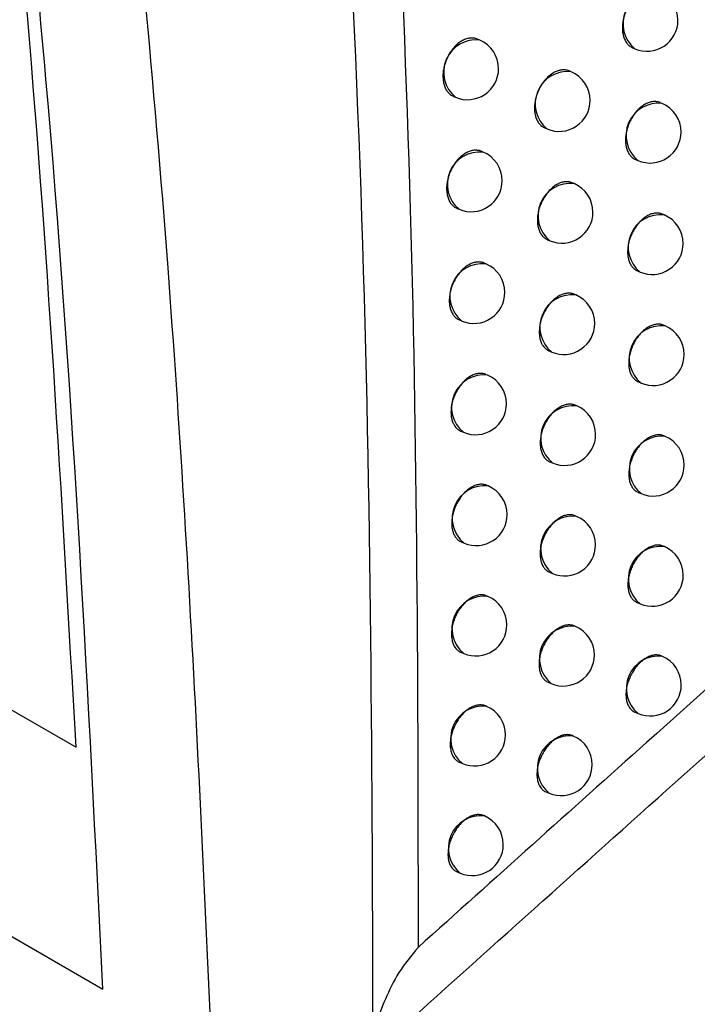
# Model space of a CAD drawing. Header units: millimetres. Extents: x -0.66 to 0.91, y -0.4 to 0.64.
# Tile 125 of 241: x 0.6516 to 0.6625, y -0.2128 to -0.1969. Entities that reach past the tile are written whole.
import ezdxf

# ---------------------------------------------------------------- set-up
doc = ezdxf.new("R2010")
doc.units = ezdxf.units.MM
doc.layers.add('FORMAT', color=7, linetype='Continuous')

msp = doc.modelspace()

# ---------------------------------------------------------------- linework, layer by layer
at = {"layer": 'FORMAT', "color": 7, "linetype": 'Continuous', "lineweight": 25}
for p, q in [((0.512454, -0.12777), (0.652501, -0.208617)), ((0.508901, -0.12937), (0.652933, -0.212518)), ((0.65901, -0.197216), (0.658974, -0.197201)), ((0.661479, -0.197341), (0.661513, -0.197355)), ((0.660486, -0.197727), (0.660452, -0.197713)), ((0.658587, -0.198123), (0.65862, -0.198137)), ((0.661953, -0.198238), (0.661921, -0.198225)), ((0.66006, -0.198633), (0.660096, -0.198648)), ((0.659068, -0.199023), (0.659035, -0.199009)), ((0.661525, -0.199143), (0.661563, -0.199159)), ((0.660532, -0.19953), (0.660501, -0.199517)), ((0.658642, -0.199929), (0.658678, -0.199944)), ((0.661986, -0.200035), (0.661957, -0.200023)), ((0.660103, -0.200434), (0.660142, -0.200451)), ((0.659111, -0.200824), (0.659081, -0.200811)), ((0.661555, -0.200938), (0.661596, -0.200956)), ((0.660561, -0.201325), (0.660533, -0.201313)), ((0.658682, -0.201729), (0.658721, -0.201745)), ((0.662003, -0.201825), (0.661977, -0.201814)), ((0.66013, -0.202228), (0.660172, -0.202246)), ((0.659137, -0.202618), (0.65911, -0.202606)), ((0.661569, -0.202727), (0.661613, -0.202745)), ((0.660575, -0.203113), (0.66055, -0.203103)), ((0.658706, -0.203521), (0.658748, -0.203539)), ((0.662003, -0.203607), (0.66198, -0.203598)), ((0.660141, -0.204016), (0.660185, -0.204034)), ((0.659148, -0.204405), (0.659124, -0.204395)), ((0.661567, -0.204509), (0.661613, -0.204528)), ((0.660573, -0.204895), (0.660551, -0.204886)), ((0.658714, -0.205307), (0.658758, -0.205326)), ((0.661988, -0.205384), (0.661968, -0.205375)), ((0.660136, -0.205796), (0.660183, -0.205816)), ((0.659143, -0.206186), (0.659121, -0.206177)), ((0.661548, -0.206283), (0.661598, -0.206304)), ((0.660555, -0.20667), (0.660535, -0.206662)), ((0.658706, -0.207087), (0.658753, -0.207107)), ((0.661956, -0.207153), (0.661939, -0.207145)), ((0.660115, -0.20757), (0.660165, -0.207591)), ((0.659122, -0.20796), (0.659103, -0.207952)), ((0.661514, -0.208051), (0.661566, -0.208074)), ((0.66052, -0.208438), (0.660504, -0.208431)), ((0.658682, -0.208859), (0.658732, -0.208881)), ((0.660078, -0.209337), (0.660131, -0.209359)), ((0.659086, -0.209727), (0.659069, -0.20972)), ((0.658643, -0.210625), (0.658696, -0.210648))]:
    msp.add_line(p, q, dxfattribs=at)
for centre, radius, start, end in [((0.661843, -0.196952), 0.0005209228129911, 83.34982, 230.761992), ((0.661708, -0.196895), 0.0005000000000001, 0, 67.055906), ((0.661708, -0.196895), 0.0005000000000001, 247.055906, 0), ((0.65895, -0.197733), 0.0005209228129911, 83.34982, 230.761992), ((0.658815, -0.197677), 0.0005000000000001, 0, 67.055906), ((0.658815, -0.197677), 0.0005000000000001, 247.055906, 0), ((0.660425, -0.198245), 0.0005209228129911, 83.34982, 230.761992), ((0.660291, -0.198188), 0.0005, 0, 67.055906), ((0.660291, -0.198188), 0.0005, 247.055906, 0), ((0.661892, -0.198755), 0.000520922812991, 83.34982, 230.761992), ((0.661758, -0.198698), 0.0005, 0, 67.055906), ((0.661758, -0.198698), 0.0005, 247.055906, 0), ((0.659008, -0.199541), 0.000520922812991, 83.34982, 230.761992), ((0.658873, -0.199484), 0.0005, 0, 67.055906), ((0.658873, -0.199484), 0.0005, 247.055906, 0), ((0.660471, -0.200047), 0.000520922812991, 83.34982, 230.761992), ((0.660337, -0.19999), 0.0005000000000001, 0, 67.055906), ((0.660337, -0.19999), 0.0005000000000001, 247.055906, 0), ((0.661925, -0.200552), 0.0005209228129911, 83.34982, 230.761992), ((0.661791, -0.200495), 0.0005000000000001, 0, 67.055906), ((0.661791, -0.200495), 0.0005000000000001, 247.055906, 0), ((0.65905, -0.201342), 0.000520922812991, 83.34982, 230.761992), ((0.658916, -0.201285), 0.0004999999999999, 0, 67.055906), ((0.658916, -0.201285), 0.0005, 247.055906, 0), ((0.660501, -0.201842), 0.000520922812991, 83.34982, 230.761992), ((0.660366, -0.201785), 0.0005000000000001, 0, 67.055906), ((0.660366, -0.201785), 0.0005000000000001, 247.055906, 0), ((0.661942, -0.202342), 0.0005209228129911, 83.34982, 230.761992), ((0.661808, -0.202285), 0.0005000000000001, 0, 67.055906), ((0.661808, -0.202285), 0.0005000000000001, 247.055906, 0), ((0.659077, -0.203136), 0.0005209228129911, 83.34982, 230.761992), ((0.658942, -0.203079), 0.0005000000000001, 0, 67.055906), ((0.658942, -0.203079), 0.0005000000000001, 247.055906, 0), ((0.660515, -0.203631), 0.0005209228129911, 83.34982, 230.761992), ((0.66038, -0.203574), 0.0005, 0, 67.055906), ((0.66038, -0.203574), 0.0005000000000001, 247.055906, 0), ((0.661943, -0.204125), 0.0005209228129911, 83.34982, 230.761992), ((0.661808, -0.204068), 0.0005, 0, 67.055906), ((0.661808, -0.204068), 0.0005, 247.055906, 0), ((0.659088, -0.204923), 0.0005209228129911, 83.34982, 230.761992), ((0.658953, -0.204866), 0.0005, 0, 67.055906), ((0.658953, -0.204866), 0.0005, 247.055906, 0), ((0.660513, -0.205413), 0.0005209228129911, 83.34982, 230.761992), ((0.660378, -0.205356), 0.0005, 0, 67.055906), ((0.660378, -0.205356), 0.0005000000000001, 247.055906, 0), ((0.661927, -0.205901), 0.0005209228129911, 83.34982, 230.761992), ((0.661793, -0.205844), 0.0005, 0, 67.055906), ((0.661793, -0.205844), 0.0005, 247.055906, 0), ((0.659083, -0.206703), 0.0005209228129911, 83.34982, 230.761992), ((0.658948, -0.206646), 0.0005000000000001, 0, 67.055906), ((0.658948, -0.206646), 0.0005000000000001, 247.055906, 0), ((0.660494, -0.207188), 0.000520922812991, 83.34982, 230.761992), ((0.66036, -0.207131), 0.0005, 0, 67.055906), ((0.66036, -0.207131), 0.0005, 247.055906, 0), ((0.661895, -0.20767), 0.0005209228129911, 83.34982, 230.761992), ((0.661761, -0.207613), 0.0005000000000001, 0, 67.055906), ((0.661761, -0.207613), 0.0005000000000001, 247.055906, 0), ((0.659062, -0.208477), 0.0005209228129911, 83.34982, 230.761992), ((0.658927, -0.20842), 0.0005000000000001, 0, 67.055906), ((0.658927, -0.20842), 0.0005000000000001, 247.055906, 0), ((0.66046, -0.208956), 0.000520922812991, 83.34982, 230.761992), ((0.660325, -0.208899), 0.0005, 0, 67.055906), ((0.660325, -0.208899), 0.0005, 247.055906, 0), ((0.659025, -0.210244), 0.0005209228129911, 83.34982, 230.761992), ((0.658891, -0.210187), 0.0005, 0, 67.055906), ((0.658891, -0.210187), 0.0005, 247.055906, 0)]:
    msp.add_arc(centre, radius, start, end, dxfattribs=at)
for points, knots in [([(0.6547895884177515, -0.2158009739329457), (0.6545762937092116, -0.2108509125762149), (0.6542368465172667, -0.2029731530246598), (0.653197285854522, -0.191954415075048), (0.6524224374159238, -0.1859235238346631), (0.6520347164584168, -0.182905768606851)], [0, 0, 0, 0, 0.4579173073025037, 0.7287510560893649, 1, 1, 1, 1]), ([(0.65293331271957, -0.2125178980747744), (0.652699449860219, -0.2077968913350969), (0.6522317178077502, -0.1983547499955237), (0.6510588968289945, -0.1886790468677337), (0.6504724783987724, -0.1838411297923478)], [0, 0, 0, 0, 0.4999932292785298, 1, 1, 1, 1]), ([(0.6525005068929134, -0.2086169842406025), (0.6522711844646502, -0.2045711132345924), (0.6518125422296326, -0.1964794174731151), (0.6508340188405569, -0.188217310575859), (0.6503447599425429, -0.1840862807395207)], [0, 0, 0, 0, 0.5000028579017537, 1, 1, 1, 1]), ([(0.6563623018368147, -0.1860830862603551), (0.6566573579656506, -0.1907914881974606), (0.6572475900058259, -0.2002102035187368), (0.6572731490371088, -0.2091049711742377), (0.6572859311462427, -0.2135532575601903)], [0, 0, 0, 0, 0.4998985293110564, 1, 1, 1, 1]), ([(0.6572551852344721, -0.1868232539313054), (0.657503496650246, -0.1911045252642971), (0.6580001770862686, -0.1996680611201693), (0.6580119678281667, -0.2077860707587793), (0.6580178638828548, -0.2118455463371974)], [0, 0, 0, 0, 0.4999420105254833, 1, 1, 1, 1]), ([(0.661868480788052, -0.196419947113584), (0.6618671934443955, -0.1964193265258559), (0.661849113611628, -0.1964106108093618), (0.6618196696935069, -0.1964041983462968), (0.661781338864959, -0.1964012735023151), (0.6617418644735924, -0.1964031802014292), (0.6617012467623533, -0.1964117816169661), (0.6616604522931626, -0.1964270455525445), (0.6616197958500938, -0.1964465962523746), (0.661579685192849, -0.1964724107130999), (0.6615411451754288, -0.1965038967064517), (0.661513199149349, -0.196530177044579), (0.6614865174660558, -0.1965587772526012), (0.6614608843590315, -0.1965899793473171), (0.6614368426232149, -0.1966232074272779), (0.6614071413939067, -0.1966698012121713), (0.6613810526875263, -0.1967196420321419), (0.6613592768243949, -0.1967714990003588), (0.6613404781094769, -0.1968243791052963), (0.6613262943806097, -0.1968783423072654), (0.6613171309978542, -0.1969320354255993), (0.6613113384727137, -0.1969852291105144), (0.6613106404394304, -0.1970372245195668), (0.6613151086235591, -0.19708669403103), (0.6613229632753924, -0.1971341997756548), (0.6613358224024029, -0.1971783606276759), (0.6613534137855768, -0.1972180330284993), (0.6613740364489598, -0.1972544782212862), (0.6613989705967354, -0.1972859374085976), (0.6614348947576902, -0.1973172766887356), (0.6614594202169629, -0.1973334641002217), (0.6614776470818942, -0.1973400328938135), (0.6614786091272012, -0.1973403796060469)], [0, 0, 0, 0, 0.0041064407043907, 0.057672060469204, 0.0850149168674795, 0.1114928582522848, 0.1650584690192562, 0.1924013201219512, 0.2188792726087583, 0.2724449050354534, 0.2997877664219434, 0.3262657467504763, 0.3529289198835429, 0.3798789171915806, 0.4072218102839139, 0.4336997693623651, 0.4872654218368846, 0.5146083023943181, 0.5410860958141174, 0.594651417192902, 0.6219941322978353, 0.6484716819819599, 0.7020365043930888, 0.729378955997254, 0.755856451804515, 0.8094211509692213, 0.8367635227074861, 0.8632413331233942, 0.9168066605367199, 0.9441493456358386, 0.9970521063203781, 1, 1, 1, 1]), ([(0.6589736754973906, -0.1972009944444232), (0.6589723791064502, -0.1972003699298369), (0.6589542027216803, -0.1971916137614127), (0.6589246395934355, -0.1971851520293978), (0.6588861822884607, -0.1971821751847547), (0.6588466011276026, -0.1971840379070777), (0.6588059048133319, -0.1971926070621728), (0.6587650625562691, -0.1972078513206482), (0.6587243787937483, -0.1972273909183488), (0.6586842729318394, -0.1972532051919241), (0.6586457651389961, -0.1972847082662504), (0.6586085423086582, -0.1973197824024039), (0.6585735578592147, -0.1973599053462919), (0.658541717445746, -0.19740411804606), (0.6585121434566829, -0.1974507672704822), (0.65848620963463, -0.1975006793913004), (0.6584593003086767, -0.1975653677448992), (0.6584421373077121, -0.1976189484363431), (0.6584298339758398, -0.1976728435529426), (0.6584208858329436, -0.1977266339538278), (0.6584169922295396, -0.1977797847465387), (0.658418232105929, -0.1978309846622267), (0.6584217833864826, -0.1978683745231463), (0.6584278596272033, -0.1979040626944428), (0.6584363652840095, -0.1979378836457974), (0.6584474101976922, -0.1979700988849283), (0.658460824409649, -0.1980000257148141), (0.6584816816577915, -0.1980365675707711), (0.6585068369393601, -0.1980681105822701), (0.6585358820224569, -0.1980933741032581), (0.6585598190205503, -0.1981106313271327), (0.6585780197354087, -0.1981176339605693), (0.6585875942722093, -0.1981213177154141)], [0, 0, 0, 0, 0.0041137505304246, 0.0576779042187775, 0.0850200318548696, 0.1114968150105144, 0.1650600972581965, 0.1924017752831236, 0.2188782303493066, 0.272440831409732, 0.2997821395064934, 0.3262587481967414, 0.3798216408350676, 0.4071630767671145, 0.4336402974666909, 0.4872044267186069, 0.5145464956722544, 0.5674482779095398, 0.5945913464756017, 0.6219340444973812, 0.6748359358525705, 0.7019790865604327, 0.7293218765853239, 0.7557992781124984, 0.7824618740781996, 0.8094112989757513, 0.8367536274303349, 0.8632305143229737, 0.9167940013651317, 0.9441357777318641, 0.9706124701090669, 1, 1, 1, 1]), ([(0.6604516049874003, -0.1977133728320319), (0.6604503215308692, -0.1977127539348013), (0.6604322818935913, -0.1977040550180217), (0.6604028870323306, -0.1976976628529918), (0.6603646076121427, -0.1976947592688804), (0.6603251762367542, -0.1976966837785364), (0.6602845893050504, -0.1977052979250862), (0.6602438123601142, -0.1977205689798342), (0.6602031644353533, -0.1977401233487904), (0.6601630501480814, -0.1977659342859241), (0.6601244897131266, -0.197797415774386), (0.6600871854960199, -0.1978324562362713), (0.6600520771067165, -0.1978725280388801), (0.6600200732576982, -0.1979166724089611), (0.6599903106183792, -0.1979632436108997), (0.6599641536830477, -0.1980130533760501), (0.6599422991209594, -0.198064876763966), (0.6599234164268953, -0.1981177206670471), (0.6599091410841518, -0.1981716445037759), (0.6598998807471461, -0.1982252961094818), (0.6598939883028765, -0.1982784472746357), (0.6598931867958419, -0.1983303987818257), (0.6598975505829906, -0.1983798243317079), (0.6599053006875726, -0.1984272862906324), (0.6599180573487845, -0.1984714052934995), (0.6599355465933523, -0.198511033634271), (0.6599509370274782, -0.1985383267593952), (0.6599683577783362, -0.1985629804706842), (0.6599881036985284, -0.1985849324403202), (0.6600171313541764, -0.1986117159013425), (0.6600437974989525, -0.1986228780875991), (0.660061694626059, -0.1986303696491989)], [0, 0, 0, 0, 0.0041031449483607, 0.0576717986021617, 0.085016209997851, 0.1114955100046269, 0.1650638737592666, 0.1924081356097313, 0.2188873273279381, 0.2724554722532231, 0.2997996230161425, 0.3262786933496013, 0.3798465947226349, 0.4071906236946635, 0.4336695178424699, 0.4872370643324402, 0.5145809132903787, 0.5410596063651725, 0.5946267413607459, 0.6219703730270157, 0.6484490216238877, 0.7020160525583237, 0.729359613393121, 0.7558386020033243, 0.809406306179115, 0.8367501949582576, 0.8632298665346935, 0.8898947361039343, 0.9168464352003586, 0.9441910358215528, 1, 1, 1, 1]), ([(0.6619210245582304, -0.1982248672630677), (0.6619197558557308, -0.1982242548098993), (0.6619018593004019, -0.1982156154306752), (0.6618726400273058, -0.1982092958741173), (0.661834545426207, -0.1982064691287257), (0.6617952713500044, -0.198208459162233), (0.6617548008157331, -0.1982171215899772), (0.6617140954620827, -0.1982324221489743), (0.6616734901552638, -0.1982519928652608), (0.6616333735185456, -0.1982778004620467), (0.6615947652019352, -0.1983092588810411), (0.6615573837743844, -0.1983442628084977), (0.6615221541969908, -0.1983842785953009), (0.6614899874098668, -0.1984283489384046), (0.6614600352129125, -0.1984748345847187), (0.661433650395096, -0.1985245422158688), (0.661411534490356, -0.1985762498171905), (0.6613923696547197, -0.1986289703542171), (0.6613777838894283, -0.1986827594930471), (0.6613681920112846, -0.1987362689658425), (0.6613619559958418, -0.1987892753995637), (0.6613607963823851, -0.1988410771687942), (0.6613647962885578, -0.1988903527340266), (0.6613721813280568, -0.1989376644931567), (0.6613845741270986, -0.1989816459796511), (0.6614059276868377, -0.1990308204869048), (0.6614276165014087, -0.199065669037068), (0.6614534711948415, -0.199094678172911), (0.6614822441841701, -0.1991213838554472), (0.6615087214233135, -0.1991324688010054), (0.6615264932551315, -0.1991399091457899)], [0, 0, 0, 0, 0.0040877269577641, 0.0576622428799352, 0.0850097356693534, 0.1114899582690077, 0.1650602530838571, 0.1924055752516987, 0.2188840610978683, 0.2724508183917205, 0.2997943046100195, 0.3262717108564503, 0.379836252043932, 0.4071785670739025, 0.433655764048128, 0.4872198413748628, 0.5145618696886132, 0.5410399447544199, 0.5946057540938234, 0.6219486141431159, 0.6484287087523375, 0.7019985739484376, 0.7293434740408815, 0.755826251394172, 0.8094015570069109, 0.8367492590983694, 0.8896652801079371, 0.9168156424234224, 0.9441656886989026, 1, 1, 1, 1]), ([(0.6590350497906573, -0.199009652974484), (0.6590337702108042, -0.1990090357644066), (0.6590157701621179, -0.1990003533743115), (0.6589864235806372, -0.1989939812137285), (0.6589481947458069, -0.1989910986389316), (0.6589088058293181, -0.1989930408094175), (0.6588682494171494, -0.1990016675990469), (0.6588274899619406, -0.1990169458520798), (0.6587868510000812, -0.1990365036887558), (0.658746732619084, -0.1990623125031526), (0.6587081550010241, -0.1990937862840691), (0.6586708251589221, -0.1991288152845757), (0.6586356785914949, -0.19916887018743), (0.6586036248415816, -0.199212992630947), (0.6585738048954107, -0.1992595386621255), (0.6585475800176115, -0.1993093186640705), (0.6585256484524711, -0.1993611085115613), (0.658506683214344, -0.1994139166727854), (0.6584923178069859, -0.1994678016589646), (0.6584829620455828, -0.1995214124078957), (0.658476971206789, -0.1995745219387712), (0.6584760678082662, -0.1996264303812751), (0.6584803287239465, -0.1996758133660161), (0.6584879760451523, -0.1997232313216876), (0.6585006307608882, -0.1997673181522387), (0.6585223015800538, -0.1998166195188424), (0.6585442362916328, -0.1998515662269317), (0.6585703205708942, -0.1998806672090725), (0.6585993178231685, -0.1999074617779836), (0.6586259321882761, -0.199918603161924), (0.6586437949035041, -0.1999260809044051)], [0, 0, 0, 0, 0.0040997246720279, 0.0576714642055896, 0.0850174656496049, 0.1114979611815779, 0.1650687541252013, 0.1924142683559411, 0.2188943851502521, 0.2724644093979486, 0.2998095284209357, 0.3262893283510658, 0.3798587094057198, 0.4072034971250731, 0.4336830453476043, 0.48725191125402, 0.5145964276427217, 0.5410759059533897, 0.5946446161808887, 0.6219890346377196, 0.6484688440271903, 0.7020382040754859, 0.729382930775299, 0.75586358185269, 0.809434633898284, 0.8367802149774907, 0.8896897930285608, 0.9168368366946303, 0.9441835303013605, 1, 1, 1, 1]), ([(0.6605005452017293, -0.1995167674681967), (0.6604992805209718, -0.1995161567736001), (0.6604814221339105, -0.1995075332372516), (0.6604522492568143, -0.1995012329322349), (0.6604142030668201, -0.1994984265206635), (0.660374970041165, -0.1995004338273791), (0.6603345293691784, -0.1995091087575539), (0.6602938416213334, -0.1995244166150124), (0.6602532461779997, -0.1995439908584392), (0.660213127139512, -0.1995697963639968), (0.6601745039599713, -0.1996012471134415), (0.6601370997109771, -0.1996362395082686), (0.6601018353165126, -0.1996762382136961), (0.6600696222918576, -0.1997202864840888), (0.6600396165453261, -0.199766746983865), (0.6600131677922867, -0.1998164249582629), (0.6599909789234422, -0.1998680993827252), (0.6599717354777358, -0.1999207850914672), (0.6599570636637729, -0.1999745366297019), (0.6599473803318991, -0.2000280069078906), (0.6599410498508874, -0.2000809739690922), (0.6599397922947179, -0.2001327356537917), (0.6599436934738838, -0.200181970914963), (0.659950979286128, -0.2002292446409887), (0.6599632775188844, -0.2002731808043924), (0.6599845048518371, -0.2003223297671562), (0.6600061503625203, -0.200357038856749), (0.6600318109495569, -0.2003862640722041), (0.6600601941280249, -0.2004112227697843), (0.6600843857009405, -0.2004272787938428), (0.6601024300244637, -0.2004337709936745), (0.6601033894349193, -0.2004341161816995)], [0, 0, 0, 0, 0.0040830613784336, 0.057656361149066, 0.0850032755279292, 0.1114819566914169, 0.1650491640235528, 0.1923929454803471, 0.2188691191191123, 0.2724312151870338, 0.2997723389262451, 0.3262470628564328, 0.3798061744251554, 0.4071457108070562, 0.4336203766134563, 0.4871793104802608, 0.5145186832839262, 0.5409948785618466, 0.5945568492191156, 0.6218977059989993, 0.6483768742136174, 0.7019448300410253, 0.7292887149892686, 0.7557714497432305, 0.8093466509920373, 0.836694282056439, 0.8896109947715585, 0.9167617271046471, 0.9441121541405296, 0.9970284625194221, 0.9999999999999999, 0.9999999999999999, 0.9999999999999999, 0.9999999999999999]), ([(0.6619571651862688, -0.200022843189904), (0.6619559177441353, -0.2000222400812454), (0.6619382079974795, -0.2000136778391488), (0.661909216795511, -0.200007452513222), (0.6618713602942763, -0.2000047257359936), (0.6618322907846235, -0.200006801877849), (0.6617919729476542, -0.2000155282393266), (0.6617513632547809, -0.2000308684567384), (0.6617108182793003, -0.2000504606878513), (0.6616707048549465, -0.2000762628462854), (0.6616320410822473, -0.2001076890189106), (0.661594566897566, -0.2001426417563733), (0.6615591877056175, -0.2001825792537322), (0.6615268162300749, -0.200226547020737), (0.661496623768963, -0.2002729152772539), (0.6614699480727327, -0.200322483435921), (0.6614474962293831, -0.2003740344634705), (0.6614279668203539, -0.2004265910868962), (0.6614129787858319, -0.2004802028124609), (0.6614029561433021, -0.2005335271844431), (0.6613962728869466, -0.2005863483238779), (0.6613946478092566, -0.2006379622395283), (0.6613981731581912, -0.2006870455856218), (0.6614033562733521, -0.2007223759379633), (0.6614109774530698, -0.2007558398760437), (0.6614211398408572, -0.2007877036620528), (0.6614377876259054, -0.2008269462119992), (0.6614590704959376, -0.2008615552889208), (0.66148444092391, -0.2008905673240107), (0.6615055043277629, -0.2009095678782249), (0.6615283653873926, -0.2009250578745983), (0.6615449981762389, -0.2009345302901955), (0.6615544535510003, -0.2009379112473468), (0.6615553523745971, -0.2009382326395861)], [0, 0, 0, 0, 0.0040597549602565, 0.0576357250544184, 0.0849842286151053, 0.1114592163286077, 0.1650191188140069, 0.1923593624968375, 0.2188276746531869, 0.2723739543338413, 0.2997070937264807, 0.3261719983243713, 0.379711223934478, 0.4070405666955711, 0.4335063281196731, 0.4870471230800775, 0.5143770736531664, 0.5408479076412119, 0.5943988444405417, 0.6217338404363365, 0.6482126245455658, 0.7017796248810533, 0.7291228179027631, 0.7556096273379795, 0.7822816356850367, 0.809240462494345, 0.8365921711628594, 0.889520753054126, 0.9166776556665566, 0.9440343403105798, 0.9705234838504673, 0.9971979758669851, 1, 1, 1, 1]), ([(0.6590804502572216, -0.20081154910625), (0.6590791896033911, -0.2008109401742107), (0.6590613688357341, -0.2008023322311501), (0.6590322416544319, -0.2007960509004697), (0.6589942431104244, -0.2007932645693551), (0.658955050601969, -0.2007952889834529), (0.6589146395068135, -0.2008039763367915), (0.6588739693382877, -0.2008192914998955), (0.6588333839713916, -0.2008388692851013), (0.6587932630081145, -0.2008646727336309), (0.6587546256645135, -0.2008961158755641), (0.6587171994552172, -0.2009310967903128), (0.6586819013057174, -0.2009710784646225), (0.658649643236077, -0.2010151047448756), (0.6586195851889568, -0.2010615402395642), (0.6585930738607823, -0.2011111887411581), (0.6585708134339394, -0.2011628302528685), (0.6585514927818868, -0.2012154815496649), (0.6585367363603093, -0.201269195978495), (0.6585269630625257, -0.20132262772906), (0.6585205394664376, -0.2013755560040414), (0.6585191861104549, -0.2014272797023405), (0.6585229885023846, -0.2014764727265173), (0.6585283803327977, -0.2015118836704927), (0.6585362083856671, -0.2015454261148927), (0.6585465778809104, -0.2015773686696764), (0.6585634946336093, -0.2016167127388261), (0.6585850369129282, -0.2016514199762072), (0.6586106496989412, -0.2016805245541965), (0.6586318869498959, -0.2016995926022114), (0.6586549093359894, -0.2017151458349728), (0.6586716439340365, -0.2017246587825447), (0.6586811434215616, -0.2017280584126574), (0.6586820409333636, -0.2017283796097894)], [0, 0, 0, 0, 0.0040780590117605, 0.0576479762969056, 0.0849932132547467, 0.111469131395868, 0.1650307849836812, 0.1923717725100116, 0.2188442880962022, 0.2723990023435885, 0.2997363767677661, 0.3262070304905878, 0.3797579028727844, 0.4070932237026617, 0.4335640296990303, 0.4871151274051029, 0.5144504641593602, 0.5409235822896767, 0.5944792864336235, 0.6218168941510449, 0.6482940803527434, 0.7018579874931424, 0.7291997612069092, 0.7556814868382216, 0.7823483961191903, 0.8093021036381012, 0.8366486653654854, 0.8895641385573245, 0.9167142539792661, 0.9440640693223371, 0.9705480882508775, 0.9972173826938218, 1, 1, 1, 1]), ([(0.660533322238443, -0.2013133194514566), (0.660532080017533, -0.2013127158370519), (0.6605226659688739, -0.2013081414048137), (0.660503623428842, -0.2013026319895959), (0.6604761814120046, -0.2012971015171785), (0.6604476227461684, -0.201295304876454), (0.6604086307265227, -0.2012973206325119), (0.6603683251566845, -0.2013060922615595), (0.6603277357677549, -0.2013214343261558), (0.6602872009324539, -0.2013410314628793), (0.660247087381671, -0.2013668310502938), (0.6602084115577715, -0.2013982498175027), (0.6601709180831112, -0.2014331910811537), (0.6601355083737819, -0.2014731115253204), (0.6601030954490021, -0.2015170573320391), (0.6600728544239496, -0.2015634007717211), (0.660046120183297, -0.2016129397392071), (0.6600236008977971, -0.2016644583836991), (0.6600039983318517, -0.201716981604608), (0.6599889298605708, -0.2017705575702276), (0.6599788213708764, -0.2018238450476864), (0.6599720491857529, -0.2018766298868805), (0.6599703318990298, -0.2019282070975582), (0.6599737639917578, -0.2019772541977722), (0.659978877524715, -0.2020125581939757), (0.6599864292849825, -0.2020459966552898), (0.6599965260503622, -0.2020778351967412), (0.6600172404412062, -0.2021269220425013), (0.6600458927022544, -0.2021682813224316), (0.6600805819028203, -0.2021995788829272), (0.6601033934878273, -0.2022150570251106), (0.6601199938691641, -0.2022245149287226), (0.6601294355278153, -0.2022278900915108), (0.6601303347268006, -0.2022282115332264)], [0, 0, 0, 0, 0.0040544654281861, 0.0307263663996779, 0.0576853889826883, 0.0850377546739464, 0.1115147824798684, 0.1650788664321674, 0.1924213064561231, 0.2188903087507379, 0.2724380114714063, 0.2997719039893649, 0.326236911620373, 0.3797763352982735, 0.4071057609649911, 0.4335720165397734, 0.4871137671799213, 0.5144441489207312, 0.5409167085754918, 0.5944710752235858, 0.6218077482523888, 0.6482898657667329, 0.7018635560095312, 0.7292101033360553, 0.7557015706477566, 0.782378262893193, 0.8093418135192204, 0.8366983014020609, 0.916657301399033, 0.9440192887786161, 0.9705128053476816, 0.9971917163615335, 0.9999999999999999, 0.9999999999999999, 0.9999999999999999, 0.9999999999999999]), ([(0.6619769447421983, -0.2018138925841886), (0.6619757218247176, -0.2018133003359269), (0.6619582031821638, -0.2018048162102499), (0.661929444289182, -0.2017986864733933), (0.6618918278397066, -0.2017960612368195), (0.6618529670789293, -0.2017982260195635), (0.6618128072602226, -0.2018070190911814), (0.6617722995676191, -0.2018224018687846), (0.6617318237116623, -0.2018420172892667), (0.6616917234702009, -0.201867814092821), (0.6616530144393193, -0.2018992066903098), (0.6616154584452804, -0.2019341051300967), (0.6615799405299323, -0.2019739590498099), (0.6615473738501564, -0.2020178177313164), (0.6615169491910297, -0.202064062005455), (0.6614899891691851, -0.2021134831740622), (0.661467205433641, -0.202164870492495), (0.6614473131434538, -0.2022172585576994), (0.6614319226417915, -0.2022706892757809), (0.661421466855, -0.2023238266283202), (0.6614143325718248, -0.2023764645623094), (0.6614122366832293, -0.2024278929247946), (0.661415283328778, -0.2024767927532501), (0.6614201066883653, -0.2025119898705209), (0.6614273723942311, -0.202545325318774), (0.6614371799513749, -0.2025770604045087), (0.6614533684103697, -0.2026161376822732), (0.6614742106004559, -0.2026505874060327), (0.6614991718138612, -0.2026794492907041), (0.6615199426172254, -0.2026983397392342), (0.6615425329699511, -0.2027137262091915), (0.6615589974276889, -0.2027231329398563), (0.6615683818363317, -0.2027264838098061), (0.6615692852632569, -0.2027268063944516)], [0, 0, 0, 0, 0.0040217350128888, 0.0576125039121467, 0.0849690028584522, 0.1114415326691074, 0.1649967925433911, 0.1923350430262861, 0.2187926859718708, 0.272317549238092, 0.2996399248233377, 0.3260904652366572, 0.3796005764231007, 0.4069149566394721, 0.4333685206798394, 0.4868843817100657, 0.5142012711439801, 0.5406671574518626, 0.5942077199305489, 0.6215369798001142, 0.6480204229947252, 0.701596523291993, 0.7289439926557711, 0.7554435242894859, 0.7821283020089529, 0.8090999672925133, 0.8364646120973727, 0.8894243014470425, 0.9165973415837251, 0.9439703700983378, 0.9704710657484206, 0.9971572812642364, 1, 1, 1, 1]), ([(0.6591099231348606, -0.202606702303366), (0.6591086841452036, -0.202606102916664), (0.6590910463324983, -0.2025975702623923), (0.6590621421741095, -0.202591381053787), (0.659024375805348, -0.2025886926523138), (0.6589853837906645, -0.2025908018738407), (0.6589451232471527, -0.2025995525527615), (0.658904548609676, -0.2026149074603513), (0.6588640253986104, -0.2026345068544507), (0.6588239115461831, -0.2026603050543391), (0.6587852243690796, -0.2026917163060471), (0.6587477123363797, -0.2027266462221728), (0.6587122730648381, -0.2027665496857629), (0.6586798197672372, -0.2028104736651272), (0.6586495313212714, -0.2028567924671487), (0.6586227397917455, -0.2029063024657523), (0.658600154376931, -0.2029577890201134), (0.6585804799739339, -0.2030102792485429), (0.6585653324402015, -0.2030638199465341), (0.6585551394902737, -0.2031170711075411), (0.6585482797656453, -0.2031698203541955), (0.6585464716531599, -0.2032213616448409), (0.6585498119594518, -0.203270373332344), (0.6585548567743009, -0.2033056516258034), (0.6585623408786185, -0.2033390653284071), (0.6585723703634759, -0.2033708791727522), (0.6585929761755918, -0.2034199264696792), (0.6586215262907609, -0.2034612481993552), (0.6586561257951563, -0.203492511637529), (0.6586788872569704, -0.2035079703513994), (0.6586954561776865, -0.2035174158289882), (0.6587048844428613, -0.2035207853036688), (0.6587057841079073, -0.2035211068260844)], [0, 0, 0, 0, 0.0040488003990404, 0.0576372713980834, 0.0849923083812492, 0.1114701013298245, 0.1650357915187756, 0.1923791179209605, 0.2188474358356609, 0.2723937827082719, 0.2997270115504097, 0.3261907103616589, 0.3797274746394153, 0.4070555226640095, 0.43352090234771, 0.4870608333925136, 0.5143902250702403, 0.5408632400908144, 0.5944184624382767, 0.6217554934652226, 0.6482397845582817, 0.7018178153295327, 0.7291665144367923, 0.755661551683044, 0.7823418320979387, 0.8093089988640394, 0.8366691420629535, 0.9166402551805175, 0.9440064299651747, 0.9705031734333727, 0.9971853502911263, 1, 1, 1, 1]), ([(0.6605499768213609, -0.2031030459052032), (0.6605487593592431, -0.2031024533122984), (0.6605394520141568, -0.2030979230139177), (0.6605205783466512, -0.2030924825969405), (0.6604933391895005, -0.203087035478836), (0.660464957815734, -0.2030853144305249), (0.6604261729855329, -0.2030874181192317), (0.6603860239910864, -0.2030962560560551), (0.6603455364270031, -0.203111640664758), (0.6603050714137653, -0.2031312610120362), (0.6602649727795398, -0.2031570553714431), (0.6602262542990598, -0.2031884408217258), (0.6601886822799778, -0.2032233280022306), (0.6601531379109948, -0.203263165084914), (0.6601205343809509, -0.2033070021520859), (0.660090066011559, -0.2033532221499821), (0.6600630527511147, -0.2034026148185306), (0.6600402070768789, -0.2034539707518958), (0.6600202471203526, -0.2035063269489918), (0.6600047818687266, -0.2035597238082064), (0.659994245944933, -0.2036128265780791), (0.6599870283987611, -0.2036654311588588), (0.6599848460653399, -0.2037168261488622), (0.659987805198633, -0.2037656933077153), (0.6599925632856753, -0.2038008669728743), (0.6599997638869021, -0.2038341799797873), (0.6600095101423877, -0.2038658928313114), (0.6600296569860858, -0.2039147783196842), (0.6600577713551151, -0.2039559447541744), (0.6600919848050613, -0.2039870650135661), (0.6601145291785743, -0.2040024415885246), (0.6601309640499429, -0.2040118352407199), (0.6601403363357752, -0.20401518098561), (0.6601412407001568, -0.2040155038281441)], [0, 0, 0, 0, 0.0040150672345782, 0.0306946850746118, 0.05766172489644, 0.0850225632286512, 0.111496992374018, 0.1650561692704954, 0.192396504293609, 0.2188541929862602, 0.2723791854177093, 0.2997016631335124, 0.3261514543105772, 0.3796600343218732, 0.4069736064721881, 0.4334269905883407, 0.4869424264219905, 0.514259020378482, 0.540726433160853, 0.5942700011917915, 0.6216006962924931, 0.6480878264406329, 0.7016713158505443, 0.7290224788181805, 0.7555274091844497, 0.7822176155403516, 0.8091947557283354, 0.836564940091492, 0.9165734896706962, 0.9439526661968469, 0.9704582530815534, 0.9971494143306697, 1, 1, 1, 1]), ([(0.6619803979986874, -0.2035980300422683), (0.6619792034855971, -0.2035974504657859), (0.661961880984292, -0.2035890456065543), (0.6619333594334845, -0.2035830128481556), (0.6618959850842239, -0.2035804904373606), (0.6618573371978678, -0.2035827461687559), (0.6618173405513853, -0.2035916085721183), (0.6617769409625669, -0.2036070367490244), (0.6617365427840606, -0.2036266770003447), (0.6616964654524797, -0.2036524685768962), (0.6616577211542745, -0.2036838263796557), (0.6616200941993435, -0.2037186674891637), (0.6615844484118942, -0.203758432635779), (0.6615516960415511, -0.2038021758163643), (0.6615210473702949, -0.2038482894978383), (0.661493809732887, -0.2038975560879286), (0.6614706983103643, -0.2039487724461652), (0.6614504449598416, -0.2040009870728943), (0.6614346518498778, -0.2040542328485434), (0.6614237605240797, -0.2041071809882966), (0.6614161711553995, -0.2041596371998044), (0.6614135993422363, -0.2042108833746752), (0.6614161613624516, -0.204259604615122), (0.6614206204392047, -0.2042946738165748), (0.6614275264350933, -0.2043278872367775), (0.6614369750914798, -0.2043594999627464), (0.6614526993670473, -0.2043984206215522), (0.6614730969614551, -0.2044327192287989), (0.661497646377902, -0.2044614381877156), (0.6615181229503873, -0.2044802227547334), (0.6615404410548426, -0.2044955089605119), (0.6615567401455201, -0.2045048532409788), (0.6615660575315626, -0.2045081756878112), (0.6615669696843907, -0.2045085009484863)], [0, 0, 0, 0, 0.0039707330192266, 0.0575824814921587, 0.0849503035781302, 0.1114196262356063, 0.1649688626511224, 0.1923045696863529, 0.2187474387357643, 0.2722426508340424, 0.2995501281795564, 0.3259806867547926, 0.3794502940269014, 0.4067438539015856, 0.4331805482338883, 0.4866619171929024, 0.513960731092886, 0.5404199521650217, 0.593946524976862, 0.6212680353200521, 0.6477581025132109, 0.7013471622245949, 0.7287007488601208, 0.7552178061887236, 0.7819201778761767, 0.808909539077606, 0.8362920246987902, 0.8892939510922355, 0.9164889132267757, 0.9438841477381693, 0.9704003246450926, 0.9971022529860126, 0.9999999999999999, 0.9999999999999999, 0.9999999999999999, 0.9999999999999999]), ([(0.6668822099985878, -0.2039331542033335), (0.6651550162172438, -0.205465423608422), (0.6621972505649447, -0.2080893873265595), (0.6592458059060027, -0.2107419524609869), (0.6580178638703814, -0.2118455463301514)], [0, 0, 0, 0, 0.5839522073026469, 1, 1, 1, 1]), ([(0.6591235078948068, -0.2043951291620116), (0.6591222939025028, -0.2043945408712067), (0.6591048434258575, -0.204386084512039), (0.6590761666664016, -0.2043799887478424), (0.6590386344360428, -0.2043773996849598), (0.6589998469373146, -0.2043795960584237), (0.6589597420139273, -0.2043884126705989), (0.6589192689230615, -0.2044038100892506), (0.6588788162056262, -0.2044234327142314), (0.6588387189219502, -0.2044492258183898), (0.6587999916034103, -0.2044806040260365), (0.6587624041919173, -0.204515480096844), (0.6587268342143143, -0.2045553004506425), (0.6586941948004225, -0.2045991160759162), (0.6586636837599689, -0.2046453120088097), (0.658636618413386, -0.2046946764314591), (0.6586137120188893, -0.2047460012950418), (0.6585936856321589, -0.2047983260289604), (0.6585781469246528, -0.2048516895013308), (0.6585675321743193, -0.2049047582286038), (0.6585602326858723, -0.204957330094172), (0.658557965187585, -0.2050086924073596), (0.658560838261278, -0.205057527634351), (0.6585655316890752, -0.2050926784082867), (0.6585726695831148, -0.205125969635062), (0.6585823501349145, -0.2051576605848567), (0.6585983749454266, -0.2051966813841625), (0.6586190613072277, -0.2052310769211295), (0.6586438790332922, -0.2052598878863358), (0.6586645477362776, -0.2052787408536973), (0.6586870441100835, -0.2052940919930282), (0.6587034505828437, -0.2053034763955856), (0.6587128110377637, -0.2053068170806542), (0.6587137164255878, -0.2053071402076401)], [0, 0, 0, 0, 0.0040074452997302, 0.0576048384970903, 0.0849649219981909, 0.1114362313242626, 0.1649891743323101, 0.1923264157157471, 0.218779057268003, 0.2722938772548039, 0.2996111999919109, 0.3260551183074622, 0.3795518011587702, 0.4068592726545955, 0.4333073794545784, 0.4868120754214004, 0.5141231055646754, 0.5405870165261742, 0.5941234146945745, 0.6214503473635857, 0.6479362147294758, 0.7015170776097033, 0.7288668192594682, 0.7553722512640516, 0.7820629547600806, 0.8090405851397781, 0.8364112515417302, 0.8893846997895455, 0.9165648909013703, 0.9439451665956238, 0.9704507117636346, 0.9971418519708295, 1, 1, 1, 1]), ([(0.6605505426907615, -0.2048859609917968), (0.660549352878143, -0.2048853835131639), (0.6605320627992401, -0.2048769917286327), (0.6605035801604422, -0.2048709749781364), (0.6604662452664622, -0.20486846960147), (0.6604276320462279, -0.2048707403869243), (0.6603876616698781, -0.2048796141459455), (0.6603472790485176, -0.2048950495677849), (0.6603068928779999, -0.2049146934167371), (0.6602668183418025, -0.2049404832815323), (0.6602280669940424, -0.2049718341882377), (0.6601904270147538, -0.2050066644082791), (0.6601547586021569, -0.2050464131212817), (0.6601219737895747, -0.2050901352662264), (0.6600912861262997, -0.2051362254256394), (0.6600640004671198, -0.2051854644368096), (0.6600408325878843, -0.2052366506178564), (0.6600205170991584, -0.2052888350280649), (0.6600046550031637, -0.2053420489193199), (0.6599936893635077, -0.2053949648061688), (0.6599860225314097, -0.2054473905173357), (0.6599833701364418, -0.2054986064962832), (0.6599858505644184, -0.2055472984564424), (0.6599902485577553, -0.2055823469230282), (0.659997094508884, -0.2056155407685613), (0.6600064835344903, -0.2056471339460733), (0.6600221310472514, -0.205686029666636), (0.6600424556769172, -0.2057203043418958), (0.6600669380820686, -0.20574900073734), (0.6600873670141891, -0.2057677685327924), (0.6601096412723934, -0.2057830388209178), (0.6601259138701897, -0.2057923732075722), (0.6601352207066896, -0.2057956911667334), (0.6601361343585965, -0.2057960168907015)], [0, 0, 0, 0, 0.0039622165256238, 0.057578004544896, 0.084948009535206, 0.1114166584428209, 0.1649646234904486, 0.1922997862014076, 0.2187397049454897, 0.2722289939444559, 0.2995334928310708, 0.3259601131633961, 0.3794217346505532, 0.4067111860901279, 0.4331446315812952, 0.4866193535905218, 0.5139146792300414, 0.5403727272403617, 0.5938968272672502, 0.6212169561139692, 0.6477084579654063, 0.701300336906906, 0.7286552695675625, 0.7551758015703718, 0.7818816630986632, 0.8088745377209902, 0.8362605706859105, 0.8892705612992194, 0.9164697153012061, 0.943869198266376, 0.9703882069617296, 0.9970930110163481, 1, 1, 1, 1]), ([(0.6548232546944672, -0.2157913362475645), (0.6549005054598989, -0.2157214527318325), (0.655286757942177, -0.2153720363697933), (0.6562134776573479, -0.2145315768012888), (0.6601014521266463, -0.2110183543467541), (0.6636888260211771, -0.2078237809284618), (0.6667329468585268, -0.2051129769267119)], [0, 0, 0, 0, 0.0194670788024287, 0.0973350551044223, 0.2340298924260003, 1, 1, 1, 1]), ([(0.6619675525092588, -0.2053752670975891), (0.6619663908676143, -0.2053747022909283), (0.6619492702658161, -0.2053663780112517), (0.6619209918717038, -0.2053604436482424), (0.6618838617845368, -0.2053580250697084), (0.6618454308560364, -0.2053603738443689), (0.6618056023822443, -0.2053693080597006), (0.6617653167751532, -0.2053847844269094), (0.6617250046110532, -0.2054044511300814), (0.6616849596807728, -0.2054302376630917), (0.6616461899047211, -0.2054615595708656), (0.6616085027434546, -0.2054963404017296), (0.6615727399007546, -0.2055360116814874), (0.6615398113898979, -0.20557963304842), (0.6615089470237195, -0.2056256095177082), (0.661481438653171, -0.2056747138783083), (0.6614580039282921, -0.2057257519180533), (0.6614373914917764, -0.2057777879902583), (0.6614211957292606, -0.2058308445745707), (0.661409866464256, -0.2058836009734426), (0.6614018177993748, -0.2059358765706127), (0.6613987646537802, -0.2059869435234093), (0.6614008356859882, -0.2060354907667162), (0.6614049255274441, -0.2060704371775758), (0.6614114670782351, -0.2061035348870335), (0.6614205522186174, -0.2061350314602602), (0.6614358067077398, -0.2061738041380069), (0.6614557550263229, -0.2062079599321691), (0.6614798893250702, -0.2062365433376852), (0.661500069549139, -0.2062552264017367), (0.6615221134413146, -0.2062704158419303), (0.6615382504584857, -0.2062797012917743), (0.6615475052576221, -0.206282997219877), (0.6615484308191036, -0.2062833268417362)], [0, 0, 0, 0, 0.0039043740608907, 0.0575437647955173, 0.084926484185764, 0.1113920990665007, 0.1649344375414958, 0.1922673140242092, 0.2186914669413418, 0.2721491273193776, 0.2994377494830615, 0.325842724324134, 0.3792604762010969, 0.4065273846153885, 0.4329423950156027, 0.4863794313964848, 0.513655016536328, 0.5401056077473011, 0.5936140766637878, 0.6209255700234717, 0.6474239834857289, 0.7010293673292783, 0.7283906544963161, 0.7549299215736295, 0.7816545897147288, 0.8086663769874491, 0.8360714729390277, 0.889126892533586, 0.9163496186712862, 0.9437729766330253, 0.9703087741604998, 0.9970306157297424, 1, 1, 1, 1]), ([(0.6591212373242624, -0.2061768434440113), (0.6591200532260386, -0.2061762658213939), (0.659110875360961, -0.2061717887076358), (0.659092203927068, -0.2061664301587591), (0.6590652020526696, -0.2061610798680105), (0.6590370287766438, -0.2061594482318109), (0.6589984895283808, -0.2061616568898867), (0.6589585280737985, -0.2061705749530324), (0.6589181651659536, -0.2061860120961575), (0.6588777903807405, -0.2062056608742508), (0.6588377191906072, -0.2062314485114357), (0.6587989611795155, -0.2062627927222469), (0.6587613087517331, -0.2062976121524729), (0.6587256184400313, -0.206337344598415), (0.6586928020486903, -0.2063810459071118), (0.6586620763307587, -0.2064271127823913), (0.658634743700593, -0.2064763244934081), (0.6586115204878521, -0.2065274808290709), (0.6585911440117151, -0.2065796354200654), (0.6585752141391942, -0.2066328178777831), (0.6585641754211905, -0.2066857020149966), (0.6585564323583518, -0.2067380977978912), (0.6585537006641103, -0.2067892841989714), (0.6585561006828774, -0.2068379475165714), (0.6585604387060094, -0.2068729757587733), (0.6585672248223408, -0.2069061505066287), (0.6585765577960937, -0.2069377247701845), (0.6585960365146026, -0.2069863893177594), (0.6586235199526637, -0.2070273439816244), (0.6586571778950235, -0.2070582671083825), (0.6586794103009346, -0.2070735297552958), (0.6586956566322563, -0.2070828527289), (0.6587049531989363, -0.207086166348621), (0.6587058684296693, -0.2070864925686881)], [0, 0, 0, 0, 0.0039538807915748, 0.0306462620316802, 0.057626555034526, 0.0850013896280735, 0.1114718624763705, 0.1650236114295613, 0.1923608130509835, 0.2188002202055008, 0.2722885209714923, 0.2995925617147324, 0.3260176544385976, 0.379476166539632, 0.4067639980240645, 0.433196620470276, 0.4866696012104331, 0.5139639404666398, 0.540423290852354, 0.5939499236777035, 0.6212712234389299, 0.6477666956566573, 0.7013665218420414, 0.7287254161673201, 0.7552520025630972, 0.7819639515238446, 0.8089629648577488, 0.8363552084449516, 0.9164422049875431, 0.9438486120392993, 0.9703730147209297, 0.9970832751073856, 1, 1, 1, 1]), ([(0.6605350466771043, -0.206662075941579), (0.660533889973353, -0.2066615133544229), (0.6605167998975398, -0.2066532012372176), (0.6604885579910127, -0.2066472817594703), (0.660451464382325, -0.2066448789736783), (0.6604130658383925, -0.2066472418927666), (0.6603732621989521, -0.2066561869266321), (0.6603329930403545, -0.2066716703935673), (0.6602926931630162, -0.2066913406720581), (0.660252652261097, -0.2067171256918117), (0.6602138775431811, -0.2067484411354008), (0.6601761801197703, -0.206783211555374), (0.6601403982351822, -0.2068228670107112), (0.6601074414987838, -0.2068664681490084), (0.6600765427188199, -0.2069124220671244), (0.6600489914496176, -0.2069615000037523), (0.6600255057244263, -0.2070125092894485), (0.660004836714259, -0.2070645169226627), (0.65998857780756, -0.2071175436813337), (0.6599771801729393, -0.207170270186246), (0.6599690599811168, -0.207222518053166), (0.6599659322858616, -0.2072735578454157), (0.659967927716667, -0.2073220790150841), (0.6599719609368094, -0.2073570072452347), (0.6599784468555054, -0.2073900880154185), (0.6599874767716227, -0.2074215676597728), (0.660002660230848, -0.2074603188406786), (0.6600225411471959, -0.2074944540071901), (0.6600466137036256, -0.20752301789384), (0.6600667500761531, -0.2075416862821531), (0.660088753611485, -0.2075568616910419), (0.6601048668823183, -0.2075661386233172), (0.6601141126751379, -0.2075694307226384), (0.6601150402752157, -0.207569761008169)], [0, 0, 0, 0, 0.0038943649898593, 0.0575384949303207, 0.084923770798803, 0.1113887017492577, 0.1649297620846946, 0.1922621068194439, 0.2186829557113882, 0.2721339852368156, 0.2994192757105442, 0.3258197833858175, 0.3792284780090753, 0.4064907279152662, 0.432902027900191, 0.4863314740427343, 0.5136030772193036, 0.5400523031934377, 0.5935578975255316, 0.6208677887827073, 0.6473677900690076, 0.7009762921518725, 0.7283390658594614, 0.7548822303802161, 0.7816108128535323, 0.8086265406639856, 0.8360356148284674, 0.8891001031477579, 0.9163275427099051, 0.9437556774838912, 0.9702946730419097, 0.997019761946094, 1, 1, 1, 1]), ([(0.6619384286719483, -0.2071456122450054), (0.661937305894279, -0.207145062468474), (0.6619283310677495, -0.2071406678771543), (0.6619099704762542, -0.2071354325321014), (0.6618833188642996, -0.2071302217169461), (0.6618554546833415, -0.2071287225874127), (0.6618172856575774, -0.207131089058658), (0.661777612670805, -0.2071401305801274), (0.6617374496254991, -0.2071556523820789), (0.6616972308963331, -0.2071753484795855), (0.6616572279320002, -0.2072011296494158), (0.6616184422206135, -0.2072324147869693), (0.6615807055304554, -0.207267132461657), (0.6615448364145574, -0.2073067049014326), (0.6615117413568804, -0.207350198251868), (0.661480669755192, -0.207396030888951), (0.6614528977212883, -0.2074449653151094), (0.6614291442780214, -0.2074958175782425), (0.6614081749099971, -0.2075476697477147), (0.661391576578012, -0.2076005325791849), (0.6613798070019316, -0.2076530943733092), (0.6613712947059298, -0.2077051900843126), (0.6613677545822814, -0.2077560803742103), (0.6613693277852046, -0.2078044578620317), (0.661373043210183, -0.2078392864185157), (0.6613792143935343, -0.2078722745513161), (0.661387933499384, -0.2079036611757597), (0.6614064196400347, -0.2079520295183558), (0.6614329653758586, -0.2079926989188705), (0.6614657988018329, -0.2080233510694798), (0.6614875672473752, -0.2080384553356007), (0.6615035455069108, -0.2080476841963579), (0.6615127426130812, -0.2080509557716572), (0.6615136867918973, -0.2080512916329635)], [0, 0, 0, 0, 0.0038206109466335, 0.0305397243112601, 0.0575477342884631, 0.0849517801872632, 0.1114159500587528, 0.1649561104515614, 0.1922887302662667, 0.2186928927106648, 0.2721105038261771, 0.2993790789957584, 0.3257553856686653, 0.3791150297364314, 0.4063520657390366, 0.4327429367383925, 0.4861305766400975, 0.513380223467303, 0.5398224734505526, 0.5933132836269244, 0.6206148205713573, 0.6471255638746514, 0.7007552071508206, 0.7281281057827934, 0.7546966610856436, 0.7814507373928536, 0.808492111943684, 0.8359270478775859, 0.9161687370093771, 0.9436287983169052, 0.9701910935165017, 0.9969398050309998, 1, 1, 1, 1]), ([(0.6591031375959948, -0.2079518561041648), (0.6591019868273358, -0.2079512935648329), (0.6590929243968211, -0.2079468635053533), (0.6590744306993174, -0.2079415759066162), (0.6590476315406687, -0.2079363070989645), (0.6590196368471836, -0.2079347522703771), (0.6589813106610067, -0.2079370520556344), (0.6589415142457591, -0.2079460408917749), (0.6589012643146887, -0.2079615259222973), (0.6588609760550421, -0.207981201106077), (0.6588209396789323, -0.20800698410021), (0.658782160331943, -0.2080382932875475), (0.6587444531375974, -0.2080730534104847), (0.6587086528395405, -0.2081126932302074), (0.6586756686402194, -0.2081562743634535), (0.6586447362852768, -0.2082022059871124), (0.6586171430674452, -0.2082512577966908), (0.6585936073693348, -0.2083022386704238), (0.6585728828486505, -0.2083542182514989), (0.6585565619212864, -0.2084072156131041), (0.6585450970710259, -0.2084599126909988), (0.6585369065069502, -0.2085121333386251), (0.6585337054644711, -0.2085631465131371), (0.658535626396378, -0.2086116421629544), (0.6585396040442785, -0.2086465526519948), (0.6585460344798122, -0.2086796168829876), (0.6585550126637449, -0.2087110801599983), (0.6585739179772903, -0.2087595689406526), (0.6586008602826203, -0.2088003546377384), (0.658634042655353, -0.2088311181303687), (0.6586560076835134, -0.2088462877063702), (0.6586720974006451, -0.2088555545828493), (0.6586813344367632, -0.2088588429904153), (0.6586822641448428, -0.2088591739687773)], [0, 0, 0, 0, 0.0038845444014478, 0.0305912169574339, 0.0575863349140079, 0.0849768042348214, 0.1114435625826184, 0.1649884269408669, 0.1923228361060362, 0.2187428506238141, 0.2721922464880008, 0.2994767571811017, 0.3258752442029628, 0.3792798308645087, 0.4065399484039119, 0.4329499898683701, 0.4863768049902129, 0.5136469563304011, 0.5400972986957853, 0.59360503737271, 0.6209158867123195, 0.6474199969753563, 0.7010367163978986, 0.7284035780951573, 0.7549531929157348, 0.7816882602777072, 0.8087105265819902, 0.8361262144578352, 0.9162972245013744, 0.9437327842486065, 0.9702775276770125, 0.9970084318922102, 1, 1, 1, 1]), ([(0.6605035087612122, -0.2084313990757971), (0.6605023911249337, -0.2084308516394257), (0.6604934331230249, -0.2084264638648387), (0.6604750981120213, -0.2084212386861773), (0.6604484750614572, -0.2084160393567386), (0.6604206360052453, -0.2084145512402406), (0.6603824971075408, -0.2084169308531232), (0.6603428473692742, -0.2084259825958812), (0.6603027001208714, -0.2084415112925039), (0.6602624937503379, -0.2084612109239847), (0.6602224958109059, -0.2084869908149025), (0.6601837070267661, -0.2085182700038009), (0.6601459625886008, -0.2085529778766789), (0.6601100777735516, -0.2085925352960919), (0.660076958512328, -0.2086360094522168), (0.6600458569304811, -0.2086818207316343), (0.6600180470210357, -0.208730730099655), (0.6599942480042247, -0.2087815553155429), (0.6599732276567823, -0.2088333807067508), (0.6599565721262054, -0.2088862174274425), (0.6599447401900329, -0.2089387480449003), (0.6599383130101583, -0.2089777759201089), (0.6599343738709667, -0.2090159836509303), (0.6599329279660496, -0.2090536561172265), (0.6599340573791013, -0.2090900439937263), (0.6599377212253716, -0.2091248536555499), (0.6599438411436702, -0.2091578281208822), (0.6599525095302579, -0.2091892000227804), (0.6599709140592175, -0.2092375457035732), (0.659997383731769, -0.2092781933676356), (0.6600301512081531, -0.2093088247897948), (0.6600518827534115, -0.2093239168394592), (0.6600678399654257, -0.2093331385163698), (0.6600770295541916, -0.2093364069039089), (0.6600779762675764, -0.2093367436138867)], [0, 0, 0, 0, 0.0038089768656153, 0.0305294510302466, 0.0575389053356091, 0.0849445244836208, 0.111406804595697, 0.1649432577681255, 0.1922741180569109, 0.2186735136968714, 0.2720815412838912, 0.2993452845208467, 0.3257155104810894, 0.3790628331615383, 0.4062935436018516, 0.4326791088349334, 0.4860559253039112, 0.5132999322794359, 0.5397393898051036, 0.5932244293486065, 0.6205228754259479, 0.6470340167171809, 0.6737299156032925, 0.7007116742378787, 0.728084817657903, 0.754656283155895, 0.7814132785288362, 0.8084575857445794, 0.8358954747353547, 0.9161481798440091, 0.9436120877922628, 0.9701766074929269, 0.9969275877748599, 1, 1, 1, 1]), ([(0.6590692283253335, -0.2097201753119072), (0.6590681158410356, -0.2097196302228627), (0.6590591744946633, -0.2097152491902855), (0.6590408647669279, -0.2097100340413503), (0.6590142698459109, -0.2097048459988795), (0.6589864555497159, -0.2097033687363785), (0.6589483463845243, -0.2097057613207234), (0.6589087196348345, -0.2097148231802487), (0.6588685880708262, -0.2097303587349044), (0.6588283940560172, -0.2097500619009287), (0.6587884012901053, -0.2097758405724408), (0.6587496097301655, -0.2098071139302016), (0.6587118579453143, -0.209841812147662), (0.6586759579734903, -0.2098813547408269), (0.6586428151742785, -0.2099248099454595), (0.6586116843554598, -0.2099706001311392), (0.6585838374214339, -0.210019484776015), (0.6585599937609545, -0.210070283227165), (0.6585389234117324, -0.2101220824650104), (0.658522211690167, -0.2101748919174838), (0.6585103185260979, -0.2102273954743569), (0.6585038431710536, -0.2102664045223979), (0.6584998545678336, -0.2103045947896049), (0.6584983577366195, -0.2103422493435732), (0.6584994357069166, -0.210378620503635), (0.6585030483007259, -0.2104134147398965), (0.6585091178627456, -0.210446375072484), (0.6585177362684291, -0.2104777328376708), (0.6585360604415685, -0.2105260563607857), (0.658562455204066, -0.2105666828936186), (0.658595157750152, -0.2105972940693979), (0.6586168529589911, -0.2106123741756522), (0.6586327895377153, -0.2106215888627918), (0.6586419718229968, -0.2106248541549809), (0.6586429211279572, -0.2106251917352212)], [0, 0, 0, 0, 0.003797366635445, 0.0305204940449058, 0.0575326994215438, 0.0849412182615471, 0.1114028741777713, 0.1649381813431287, 0.1922685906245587, 0.218664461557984, 0.2720654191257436, 0.2993256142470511, 0.3256909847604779, 0.3790284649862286, 0.406254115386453, 0.4326355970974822, 0.4860040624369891, 0.513243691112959, 0.5396815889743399, 0.5931633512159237, 0.6204599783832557, 0.6469727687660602, 0.6736702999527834, 0.7006536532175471, 0.7280283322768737, 0.7546039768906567, 0.7813651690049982, 0.8084137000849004, 0.8358558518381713, 0.9161234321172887, 0.94359250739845, 0.9701605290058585, 0.9969150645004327, 1, 1, 1, 1]), ([(0.6549246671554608, -0.2213805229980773), (0.6550203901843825, -0.2212987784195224), (0.6554990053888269, -0.2208900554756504), (0.6575092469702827, -0.2191748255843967), (0.6616170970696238, -0.2156860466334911), (0.6653497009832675, -0.2125572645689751), (0.6675460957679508, -0.2107161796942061)], [0, 0, 0, 0, 0.0227914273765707, 0.1139571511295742, 0.4786213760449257, 1, 1, 1, 1]), ([(0.6580178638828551, -0.2118455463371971), (0.6579071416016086, -0.2119790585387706), (0.6576855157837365, -0.2122463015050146), (0.6574858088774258, -0.2126800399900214), (0.6573107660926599, -0.2131170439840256), (0.6572942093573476, -0.2134078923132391), (0.6572859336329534, -0.2135532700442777)], [0, 0, 0, 0, 0.2497654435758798, 0.4999397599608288, 0.7500497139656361, 1, 1, 1, 1])]:
    msp.add_open_spline(points, degree=3, knots=knots, dxfattribs=at)

doc.saveas('drawing.dxf')
